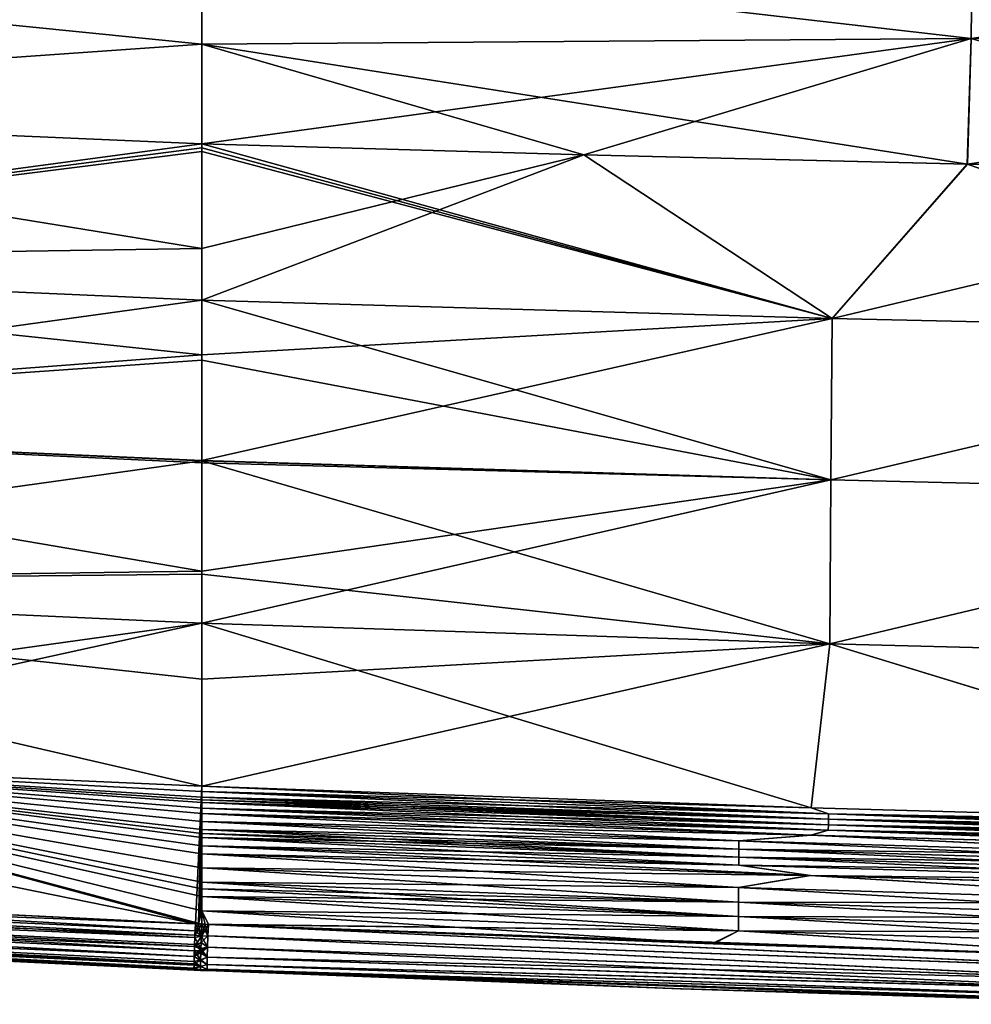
# Model space of a CAD drawing. Header units: metres. Extents: x -155 to 33, y -152 to 27.
# Tile 32 of 133: x -89 to -79, y -107 to -96. Entities that reach past the tile are written whole.
import ezdxf

# ---------------------------------------------------------------- set-up
doc = ezdxf.new("R2010")
doc.units = ezdxf.units.M
doc.layers.add('solid_12_401_042_XXX', color=7, linetype='CONTINUOUS')

msp = doc.modelspace()

# ---------------------------------------------------------------- linework, layer by layer
at = {"layer": 'solid_12_401_042_XXX'}
for points in [[(-87.208092, -95.620277, 17.699291), (-78.901749, -96.58007, 18.19158), (-78.887405, -95.272278, 17.496199)], [(-78.88736, -95.272308, -17.492899), (-78.901695, -96.580086, -18.188272), (-87.208031, -95.620445, -17.696096)], [(-70.565529, -95.402763, 17.587845), (-78.887405, -95.272278, 17.496199), (-78.901749, -96.58007, 18.19158)], [(-70.596413, -96.722809, 18.285568), (-70.565529, -95.402763, 17.587845), (-78.901749, -96.58007, 18.19158)], [(-96.696442, -95.681427, 17.747503), (-87.208092, -96.638863, 18.201132), (-87.208092, -95.620277, 17.699291)], [(-96.696442, -95.681427, 17.747503), (-96.694618, -97.307449, 18.445238), (-87.208092, -96.638863, 18.201132)], [(-96.696419, -95.681076, -17.747334), (-87.208031, -95.620445, -17.696096), (-87.208031, -96.638977, -18.197897)], [(-96.694595, -97.307159, -18.445127), (-96.696419, -95.681076, -17.747334), (-87.208031, -96.638977, -18.197897)], [(-87.208092, -95.620277, 17.699291), (-87.208092, -96.638863, 18.201132), (-78.901749, -96.58007, 18.19158)], [(-78.901695, -96.580086, -18.188272), (-87.208031, -96.638977, -18.197897), (-87.208031, -95.620445, -17.696096)], [(-96.694618, -97.307449, 18.445238), (-87.208092, -97.716797, 18.652992), (-87.208092, -96.638863, 18.201132)], [(-96.694595, -97.307159, -18.445127), (-87.208031, -96.638977, -18.197897), (-87.208031, -97.716835, -18.649658)], [(-87.208092, -97.716797, 18.652992), (-83.08416, -97.835426, 18.721857), (-78.901749, -96.58007, 18.19158)], [(-87.208092, -96.638863, 18.201132), (-87.208092, -97.716797, 18.652992), (-78.901749, -96.58007, 18.19158)], [(-78.901695, -96.580086, -18.188272), (-78.94442, -97.937157, -18.777971), (-87.208031, -96.638977, -18.197897)], [(-83.084053, -97.835426, -18.718546), (-87.208031, -97.716835, -18.649658), (-87.208031, -96.638977, -18.197897)], [(-78.94442, -97.937157, -18.777971), (-83.084053, -97.835426, -18.718546), (-87.208031, -96.638977, -18.197897)], [(-83.08416, -97.835426, 18.721857), (-78.944572, -97.937141, 18.781294), (-78.901749, -96.58007, 18.19158)], [(-70.596413, -96.722809, 18.285568), (-78.901749, -96.58007, 18.19158), (-78.944572, -97.937141, 18.781294)], [(-73.842834, -98.039734, -18.839897), (-78.94442, -97.937157, -18.777971), (-78.901695, -96.580086, -18.188272)], [(-73.842247, -98.039734, 18.843243), (-70.596413, -96.722809, 18.285568), (-78.944572, -97.937141, 18.781294)], [(-96.694618, -97.307449, 18.445238), (-96.692711, -98.990974, 18.995171), (-87.208092, -97.716797, 18.652992)], [(-87.208054, -98.846062, -19.044827), (-96.694595, -97.307159, -18.445127), (-87.208031, -97.716835, -18.649658)], [(-87.208054, -98.846062, -19.044827), (-96.692688, -98.990738, -18.995106), (-96.694595, -97.307159, -18.445127)], [(-96.692711, -98.990974, 18.995171), (-87.208084, -97.758621, 18.66901), (-87.208092, -97.716797, 18.652992)], [(-96.692711, -98.990974, 18.995171), (-87.208099, -97.800613, 18.684994), (-87.208084, -97.758621, 18.66901)], [(-96.692711, -98.990974, 18.995171), (-87.208092, -99.404594, 19.215588), (-87.208099, -97.800613, 18.684994)], [(-87.208084, -97.758621, 18.66901), (-87.208099, -97.800613, 18.684994), (-80.403496, -99.601265, 19.334003)], [(-87.208099, -97.800613, 18.684994), (-87.208092, -99.404594, 19.215588), (-80.403496, -99.601265, 19.334003)], [(-80.403496, -99.601265, 19.334003), (-83.08416, -97.835426, 18.721857), (-87.208092, -97.716797, 18.652992)], [(-87.208084, -97.758621, 18.66901), (-80.403496, -99.601265, 19.334003), (-87.208092, -97.716797, 18.652992)], [(-83.084053, -97.835426, -18.718546), (-87.208054, -98.846062, -19.044827), (-87.208031, -97.716835, -18.649658)], [(-83.084053, -97.835426, -18.718546), (-87.208054, -99.403992, -19.21213), (-87.208054, -98.846062, -19.044827)], [(-80.403458, -99.601265, -19.330694), (-87.208054, -99.403992, -19.21213), (-83.084053, -97.835426, -18.718546)], [(-80.403496, -99.601265, 19.334003), (-78.944572, -97.937141, 18.781294), (-83.08416, -97.835426, 18.721857)], [(-80.403458, -99.601265, -19.330694), (-83.084053, -97.835426, -18.718546), (-78.94442, -97.937157, -18.777971)], [(-80.403496, -99.601265, 19.334003), (-73.644188, -99.752136, 19.420116), (-78.944572, -97.937141, 18.781294)], [(-80.403458, -99.601265, -19.330694), (-78.94442, -97.937157, -18.777971), (-73.842834, -98.039734, -18.839897)], [(-73.644188, -99.752136, 19.420116), (-73.842247, -98.039734, 18.843243), (-78.944572, -97.937141, 18.781294)], [(-80.403458, -99.601265, -19.330694), (-73.842834, -98.039734, -18.839897), (-73.644157, -99.752136, -19.416782)], [(-87.208054, -98.846062, -19.044827), (-87.208054, -99.403992, -19.21213), (-96.692688, -98.990738, -18.995106)], [(-96.692711, -98.990974, 18.995171), (-96.69075, -100.714561, 19.399324), (-87.208092, -99.404594, 19.215588)], [(-87.208046, -99.995522, -19.370127), (-96.69072, -100.714394, -19.399294), (-96.692688, -98.990738, -18.995106)], [(-87.208054, -99.403992, -19.21213), (-87.208046, -99.995522, -19.370127), (-96.692688, -98.990738, -18.995106)], [(-96.69075, -100.714561, 19.399324), (-87.208092, -100.054245, 19.388027), (-87.208092, -99.404594, 19.215588)], [(-80.417015, -101.345383, 19.745476), (-80.403496, -99.601265, 19.334003), (-87.208092, -99.404594, 19.215588)], [(-87.208092, -100.054245, 19.388027), (-80.417015, -101.345383, 19.745476), (-87.208092, -99.404594, 19.215588)], [(-80.403458, -99.601265, -19.330694), (-87.208046, -99.995522, -19.370127), (-87.208054, -99.403992, -19.21213)], [(-80.403458, -99.601265, -19.330694), (-87.208046, -101.13472, -19.619797), (-87.208046, -99.995522, -19.370127)], [(-80.403458, -99.601265, -19.330694), (-80.416969, -101.345383, -19.742165), (-87.208046, -101.13472, -19.619797)], [(-80.417015, -101.345383, 19.745476), (-73.644188, -99.752136, 19.420116), (-80.403496, -99.601265, 19.334003)], [(-80.403458, -99.601265, -19.330694), (-73.644157, -99.752136, -19.416782), (-80.416969, -101.345383, -19.742165)], [(-73.674271, -101.507408, 19.830343), (-73.644188, -99.752136, 19.420116), (-80.417015, -101.345383, 19.745476)], [(-73.644157, -99.752136, -19.416782), (-73.67424, -101.507401, -19.827009), (-80.416969, -101.345383, -19.742165)], [(-87.208046, -99.995522, -19.370127), (-87.208046, -101.13472, -19.619797), (-96.69072, -100.714394, -19.399294)], [(-96.69075, -100.714561, 19.399324), (-87.208092, -101.13781, 19.623665), (-87.208092, -100.054245, 19.388027)], [(-87.208092, -100.054245, 19.388027), (-87.208092, -101.13781, 19.623665), (-80.417015, -101.345383, 19.745476)], [(-96.69075, -100.714561, 19.399324), (-96.688759, -102.460846, 19.657335), (-87.208092, -101.13781, 19.623665)], [(-87.208038, -102.332481, -19.806627), (-96.688728, -102.460747, -19.657324), (-96.69072, -100.714394, -19.399294)], [(-87.208046, -101.161804, -19.624874), (-87.208038, -102.332481, -19.806627), (-96.69072, -100.714394, -19.399294)], [(-87.208046, -101.13472, -19.619797), (-87.208046, -101.161804, -19.624874), (-96.69072, -100.714394, -19.399294)], [(-96.688759, -102.460846, 19.657335), (-87.208092, -102.362038, 19.813553), (-87.208092, -101.13781, 19.623665)], [(-87.208092, -101.13781, 19.623665), (-87.208092, -102.362038, 19.813553), (-80.430443, -103.11586, 19.988171)], [(-80.417015, -101.345383, 19.745476), (-87.208092, -101.13781, 19.623665), (-80.430443, -103.11586, 19.988171)], [(-80.416969, -101.345383, -19.742165), (-87.208046, -101.161804, -19.624874), (-87.208046, -101.13472, -19.619797)], [(-80.416969, -101.345383, -19.742165), (-87.208038, -102.332481, -19.806627), (-87.208046, -101.161804, -19.624874)], [(-80.416969, -101.345383, -19.742165), (-87.208031, -102.891685, -19.867615), (-87.208038, -102.332481, -19.806627)], [(-80.416969, -101.345383, -19.742165), (-80.430397, -103.11586, -19.984859), (-87.208031, -102.891685, -19.867615)], [(-73.674271, -101.507408, 19.830343), (-80.417015, -101.345383, 19.745476), (-80.430443, -103.11586, 19.988171)], [(-80.416969, -101.345383, -19.742165), (-73.67424, -101.507401, -19.827009), (-80.430397, -103.11586, -19.984859)], [(-73.674271, -101.507408, 19.830343), (-80.430443, -103.11586, 19.988171), (-73.704247, -103.289513, 20.068602)], [(-73.67424, -101.507401, -19.827009), (-73.704208, -103.289513, -20.065266), (-80.430397, -103.11586, -19.984859)], [(-96.688759, -102.460846, 19.657335), (-87.208092, -102.894218, 19.87114), (-87.208092, -102.362038, 19.813553)], [(-87.208038, -102.332481, -19.806627), (-87.208031, -102.891685, -19.867615), (-96.688728, -102.460747, -19.657324)], [(-87.208092, -102.362038, 19.813553), (-87.208092, -102.894218, 19.87114), (-80.430443, -103.11586, 19.988171)], [(-96.688759, -102.460846, 19.657335), (-96.713921, -104.21608, 19.767673), (-87.208092, -102.894218, 19.87114)], [(-96.688728, -102.460747, -19.657324), (-87.208023, -104.652351, -19.950764), (-93.886139, -104.359055, -19.825626)], [(-87.208031, -103.496292, -19.914824), (-87.208023, -104.652351, -19.950764), (-96.688728, -102.460747, -19.657324)], [(-87.208031, -102.891685, -19.867615), (-87.208031, -103.496292, -19.914824), (-96.688728, -102.460747, -19.657324)], [(-93.886131, -104.359077, 19.825623), (-87.208092, -102.894218, 19.87114), (-96.713921, -104.21608, 19.767673)], [(-93.886131, -104.359077, 19.825623), (-87.208069, -104.651955, 19.954035), (-87.208092, -102.894218, 19.87114)], [(-87.208092, -102.894218, 19.87114), (-87.208069, -104.651955, 19.954035), (-80.631615, -104.885376, 20.055525)], [(-80.430443, -103.11586, 19.988171), (-87.208092, -102.894218, 19.87114), (-80.631615, -104.885376, 20.055525)], [(-80.430397, -103.11586, -19.984859), (-87.208031, -103.496292, -19.914824), (-87.208031, -102.891685, -19.867615)], [(-80.430397, -103.11586, -19.984859), (-87.208023, -104.652351, -19.950764), (-87.208031, -103.496292, -19.914824)], [(-80.430397, -103.11586, -19.984859), (-80.629028, -104.885452, -20.052254), (-87.208023, -104.652351, -19.950764)], [(-80.430443, -103.11586, 19.988171), (-80.631615, -104.885376, 20.055525), (-74.03965, -105.069008, 20.132299)], [(-80.430397, -103.11586, -19.984859), (-74.035294, -105.069115, -20.129011), (-80.629028, -104.885452, -20.052254)], [(-73.704247, -103.289513, 20.068602), (-80.430443, -103.11586, 19.988171), (-74.03965, -105.069008, 20.132299)], [(-80.430397, -103.11586, -19.984859), (-73.704208, -103.289513, -20.065266), (-74.035294, -105.069115, -20.129011)], [(-96.713921, -104.21608, 19.767673), (-96.797783, -105.674301, 19.793034), (-87.278542, -106.139664, 19.949726)], [(-93.886131, -104.359077, 19.825623), (-96.713921, -104.21608, 19.767673), (-87.278542, -106.139664, 19.949726)], [(-93.886139, -104.359055, -19.825626), (-87.278854, -106.139648, -19.949722), (-96.826035, -105.672729, -19.792513)], [(-93.886139, -104.359055, -19.825626), (-87.208023, -104.652351, -19.950764), (-87.278854, -106.139648, -19.949722)], [(-93.886131, -104.359077, 19.825623), (-87.243347, -106.141129, 19.950245), (-87.208122, -106.142593, 19.954041)], [(-93.886131, -104.359077, 19.825623), (-87.208122, -106.142593, 19.954041), (-87.208092, -105.999634, 19.954041)], [(-93.886131, -104.359077, 19.825623), (-87.278542, -106.139664, 19.949726), (-87.243347, -106.141129, 19.950245)], [(-93.886131, -104.359077, 19.825623), (-87.208092, -104.711189, 19.954041), (-87.208069, -104.651955, 19.954035)], [(-93.886131, -104.359077, 19.825623), (-87.208092, -104.770493, 19.954041), (-87.208092, -104.711189, 19.954041)], [(-93.886131, -104.359077, 19.825623), (-87.208092, -104.800049, 19.954041), (-87.208092, -104.770493, 19.954041)], [(-93.886131, -104.359077, 19.825623), (-87.208092, -104.829788, 19.954041), (-87.208092, -104.800049, 19.954041)], [(-93.886131, -104.359077, 19.825623), (-87.208092, -104.889091, 19.954041), (-87.208092, -104.829788, 19.954041)], [(-93.886131, -104.359077, 19.825623), (-87.208092, -104.948158, 19.954041), (-87.208092, -104.889091, 19.954041)], [(-93.886131, -104.359077, 19.825623), (-87.208092, -105.034882, 19.954041), (-87.208092, -104.948158, 19.954041)], [(-93.886131, -104.359077, 19.825623), (-87.208092, -105.121689, 19.954041), (-87.208092, -105.034882, 19.954041)], [(-93.886131, -104.359077, 19.825623), (-87.208092, -105.164963, 19.954041), (-87.208092, -105.121689, 19.954041)], [(-93.886131, -104.359077, 19.825623), (-87.208092, -105.208496, 19.954041), (-87.208092, -105.164963, 19.954041)], [(-93.886131, -104.359077, 19.825623), (-87.208092, -105.295311, 19.954041), (-87.208092, -105.208496, 19.954041)], [(-93.886131, -104.359077, 19.825623), (-87.208084, -105.381767, 19.954041), (-87.208092, -105.295311, 19.954041)], [(-93.886131, -104.359077, 19.825623), (-87.208099, -105.536118, 19.954041), (-87.208084, -105.381767, 19.954041)], [(-93.886131, -104.359077, 19.825623), (-87.208092, -105.999634, 19.954041), (-87.208092, -105.845131, 19.954041)], [(-93.886131, -104.359077, 19.825623), (-87.208092, -105.690628, 19.954041), (-87.208099, -105.536118, 19.954041)], [(-93.886131, -104.359077, 19.825623), (-87.208092, -105.762192, 19.954041), (-87.208092, -105.690628, 19.954041)], [(-93.886131, -104.359077, 19.825623), (-87.208092, -105.845131, 19.954041), (-87.208092, -105.762192, 19.954041)], [(-87.208023, -104.652351, -19.950764), (-87.243477, -106.141121, -19.950243), (-87.278854, -106.139648, -19.949722)], [(-87.208023, -104.652351, -19.950764), (-87.208023, -104.711189, -19.950754), (-87.243477, -106.141121, -19.950243)], [(-87.208023, -104.711189, -19.950754), (-87.208023, -104.770493, -19.950754), (-87.243477, -106.141121, -19.950243)], [(-87.208092, -104.711189, 19.954041), (-80.443985, -104.950836, 20.057455), (-87.208069, -104.651955, 19.954035)], [(-80.444435, -105.010315, 20.056875), (-80.443985, -104.950836, 20.057455), (-87.208092, -104.711189, 19.954041)], [(-80.444435, -105.010315, 20.056875), (-87.208092, -104.711189, 19.954041), (-87.208092, -104.770493, 19.954041)], [(-80.443985, -104.950836, 20.057455), (-80.631615, -104.885376, 20.055525), (-87.208069, -104.651955, 19.954035)], [(-80.629028, -104.885452, -20.052254), (-87.208023, -104.711189, -19.950754), (-87.208023, -104.652351, -19.950764)], [(-80.443932, -104.950836, -20.054144), (-87.208023, -104.770493, -19.950754), (-87.208023, -104.711189, -19.950754)], [(-80.443932, -104.950836, -20.054144), (-87.208023, -104.711189, -19.950754), (-80.629028, -104.885452, -20.052254)], [(-87.208023, -104.770493, -19.950754), (-87.208023, -104.800049, -19.950754), (-87.243477, -106.141121, -19.950243)], [(-87.208023, -104.800049, -19.950754), (-87.208023, -104.829788, -19.950754), (-87.243477, -106.141121, -19.950243)], [(-87.208023, -104.829788, -19.950754), (-87.208023, -104.889091, -19.950754), (-87.243477, -106.141121, -19.950243)], [(-80.444878, -105.069756, 20.056299), (-80.444435, -105.010315, 20.056875), (-87.208092, -104.770493, 19.954041)], [(-80.444878, -105.069756, 20.056299), (-87.208092, -104.770493, 19.954041), (-87.208092, -104.800049, 19.954041)], [(-87.208092, -104.829788, 19.954041), (-80.444878, -105.069756, 20.056299), (-87.208092, -104.800049, 19.954041)], [(-80.445328, -105.129219, 20.055725), (-80.444878, -105.069756, 20.056299), (-87.208092, -104.829788, 19.954041)], [(-80.445328, -105.129219, 20.055725), (-87.208092, -104.829788, 19.954041), (-87.208092, -104.889091, 19.954041)], [(-80.444374, -105.010315, -20.053566), (-87.208023, -104.800049, -19.950754), (-87.208023, -104.770493, -19.950754)], [(-80.443932, -104.950836, -20.054144), (-80.444374, -105.010315, -20.053566), (-87.208023, -104.770493, -19.950754)], [(-80.444374, -105.010315, -20.053566), (-87.208023, -104.829788, -19.950754), (-87.208023, -104.800049, -19.950754)], [(-80.444817, -105.069748, -20.052988), (-87.208023, -104.889091, -19.950754), (-87.208023, -104.829788, -19.950754)], [(-80.444374, -105.010315, -20.053566), (-80.444817, -105.069748, -20.052988), (-87.208023, -104.829788, -19.950754)], [(-87.208023, -104.889091, -19.950754), (-87.208015, -104.948158, -19.950764), (-87.243477, -106.141121, -19.950243)], [(-80.634338, -105.182594, 20.052683), (-80.445328, -105.129219, 20.055725), (-87.208092, -104.889091, 19.954041)], [(-80.634338, -105.182594, 20.052683), (-87.208092, -104.889091, 19.954041), (-87.208092, -104.948158, 19.954041)], [(-80.445267, -105.129219, -20.052414), (-87.208015, -104.948158, -19.950764), (-87.208023, -104.889091, -19.950754)], [(-80.444817, -105.069748, -20.052988), (-80.445267, -105.129219, -20.052414), (-87.208023, -104.889091, -19.950754)], [(-80.443985, -104.950836, 20.057455), (-74.03965, -105.069008, 20.132299), (-80.631615, -104.885376, 20.055525)], [(-80.443932, -104.950836, -20.054144), (-80.629028, -104.885452, -20.052254), (-74.035294, -105.069115, -20.129011)], [(-87.208015, -104.948158, -19.950764), (-87.208008, -105.034882, -19.950754), (-87.243477, -106.141121, -19.950243)], [(-87.208008, -105.034882, -19.950754), (-87.208008, -105.121689, -19.950754), (-87.243477, -106.141121, -19.950243)], [(-81.410454, -105.24482, 20.041666), (-80.634338, -105.182594, 20.052683), (-87.208092, -104.948158, 19.954041)], [(-87.208092, -105.034882, 19.954041), (-81.410454, -105.24482, 20.041666), (-87.208092, -104.948158, 19.954041)], [(-81.411018, -105.332085, 20.04093), (-81.410454, -105.24482, 20.041666), (-87.208092, -105.034882, 19.954041)], [(-81.411018, -105.332085, 20.04093), (-87.208092, -105.034882, 19.954041), (-87.208092, -105.121689, 19.954041)], [(-80.628174, -105.182785, -20.049538), (-87.208008, -105.034882, -19.950754), (-87.208015, -104.948158, -19.950764)], [(-80.445267, -105.129219, -20.052414), (-80.628174, -105.182785, -20.049538), (-87.208015, -104.948158, -19.950764)], [(-81.410385, -105.244812, -20.038359), (-87.208008, -105.121689, -19.950754), (-87.208008, -105.034882, -19.950754)], [(-81.410385, -105.244812, -20.038359), (-87.208008, -105.034882, -19.950754), (-80.628174, -105.182785, -20.049538)], [(-80.444878, -105.069756, 20.056299), (-73.736755, -105.255798, 20.133549), (-80.444435, -105.010315, 20.056875)], [(-80.444374, -105.010315, -20.053566), (-73.735695, -105.196068, -20.130831), (-80.444817, -105.069748, -20.052988)], [(-80.444435, -105.010315, 20.056875), (-73.735741, -105.196068, 20.134165), (-80.443985, -104.950836, 20.057455)], [(-73.736755, -105.255798, 20.133549), (-73.735741, -105.196068, 20.134165), (-80.444435, -105.010315, 20.056875)], [(-80.443932, -104.950836, -20.054144), (-73.73468, -105.136284, -20.131439), (-80.444374, -105.010315, -20.053566)], [(-73.73468, -105.136284, -20.131439), (-73.735695, -105.196068, -20.130831), (-80.444374, -105.010315, -20.053566)], [(-80.443985, -104.950836, 20.057455), (-73.734734, -105.136284, 20.134773), (-74.03965, -105.069008, 20.132299)], [(-73.735741, -105.196068, 20.134165), (-73.734734, -105.136284, 20.134773), (-80.443985, -104.950836, 20.057455)], [(-80.443932, -104.950836, -20.054144), (-74.035294, -105.069115, -20.129011), (-73.73468, -105.136284, -20.131439)], [(-87.208008, -105.121689, -19.950754), (-87.208008, -105.164963, -19.950754), (-87.243477, -106.141121, -19.950243)], [(-81.411583, -105.41935, 20.040194), (-81.411018, -105.332085, 20.04093), (-87.208092, -105.121689, 19.954041)], [(-81.411583, -105.41935, 20.040194), (-87.208092, -105.121689, 19.954041), (-87.208092, -105.164963, 19.954041)], [(-81.41095, -105.332085, -20.037622), (-87.208008, -105.164963, -19.950754), (-87.208008, -105.121689, -19.950754)], [(-81.410385, -105.244812, -20.038359), (-81.41095, -105.332085, -20.037622), (-87.208008, -105.121689, -19.950754)], [(-80.634338, -105.182594, 20.052683), (-74.041916, -105.367844, 20.129211), (-80.445328, -105.129219, 20.055725)], [(-80.445267, -105.129219, -20.052414), (-74.031311, -105.368103, -20.126097), (-80.628174, -105.182785, -20.049538)], [(-80.445328, -105.129219, 20.055725), (-73.73777, -105.315567, 20.132925), (-80.444878, -105.069756, 20.056299)], [(-74.041916, -105.367844, 20.129211), (-73.73777, -105.315567, 20.132925), (-80.445328, -105.129219, 20.055725)], [(-80.444817, -105.069748, -20.052988), (-73.736702, -105.255798, -20.130215), (-80.445267, -105.129219, -20.052414)], [(-80.445267, -105.129219, -20.052414), (-73.737717, -105.315567, -20.129591), (-74.031311, -105.368103, -20.126097)], [(-73.736702, -105.255798, -20.130215), (-73.737717, -105.315567, -20.129591), (-80.445267, -105.129219, -20.052414)], [(-73.73777, -105.315567, 20.132925), (-73.736755, -105.255798, 20.133549), (-80.444878, -105.069756, 20.056299)], [(-73.735695, -105.196068, -20.130831), (-73.736702, -105.255798, -20.130215), (-80.444817, -105.069748, -20.052988)], [(-87.208008, -105.164963, -19.950754), (-87.208008, -105.208496, -19.950754), (-87.243477, -106.141121, -19.950243)], [(-87.208008, -105.208496, -19.950754), (-87.208008, -105.295303, -19.950754), (-87.243477, -106.141121, -19.950243)], [(-87.208092, -105.208496, 19.954041), (-81.411583, -105.41935, 20.040194), (-87.208092, -105.164963, 19.954041)], [(-81.412148, -105.506615, 20.039459), (-81.411583, -105.41935, 20.040194), (-87.208092, -105.208496, 19.954041)], [(-81.412148, -105.506615, 20.039459), (-87.208092, -105.208496, 19.954041), (-87.208092, -105.295311, 19.954041)], [(-81.41095, -105.332085, -20.037622), (-87.208008, -105.208496, -19.950754), (-87.208008, -105.164963, -19.950754)], [(-81.411514, -105.41935, -20.036888), (-87.208008, -105.295303, -19.950754), (-87.208008, -105.208496, -19.950754)], [(-81.41095, -105.332085, -20.037622), (-81.411514, -105.41935, -20.036888), (-87.208008, -105.208496, -19.950754)], [(-81.411018, -105.332085, 20.04093), (-75.652802, -105.502312, 20.110527), (-81.410454, -105.24482, 20.041666)], [(-81.410385, -105.244812, -20.038359), (-75.651497, -105.414597, -20.108124), (-81.41095, -105.332085, -20.037622)], [(-81.410454, -105.24482, 20.041666), (-75.651558, -105.414597, 20.111452), (-80.634338, -105.182594, 20.052683)], [(-75.652802, -105.502312, 20.110527), (-75.651558, -105.414597, 20.111452), (-81.410454, -105.24482, 20.041666)], [(-81.410385, -105.244812, -20.038359), (-80.628174, -105.182785, -20.049538), (-75.651497, -105.414597, -20.108124)], [(-75.651558, -105.414597, 20.111452), (-74.041916, -105.367844, 20.129211), (-80.634338, -105.182594, 20.052683)], [(-75.651497, -105.414597, -20.108124), (-80.628174, -105.182785, -20.049538), (-74.031311, -105.368103, -20.126097)], [(-87.208008, -105.295303, -19.950754), (-87.208069, -105.38192, -19.950764), (-87.243477, -106.141121, -19.950243)], [(-80.645805, -105.61853, 20.048714), (-81.412148, -105.506615, 20.039459), (-87.208092, -105.295311, 19.954041)], [(-80.645805, -105.61853, 20.048714), (-87.208092, -105.295311, 19.954041), (-87.208084, -105.381767, 19.954041)], [(-81.412079, -105.506615, -20.036152), (-87.208069, -105.38192, -19.950764), (-87.208008, -105.295303, -19.950754)], [(-81.411514, -105.41935, -20.036888), (-81.412079, -105.506615, -20.036152), (-87.208008, -105.295303, -19.950754)], [(-81.411583, -105.41935, 20.040194), (-75.654053, -105.590027, 20.109604), (-81.411018, -105.332085, 20.04093)], [(-81.41095, -105.332085, -20.037622), (-75.652748, -105.502312, -20.107201), (-81.411514, -105.41935, -20.036888)], [(-75.654053, -105.590027, 20.109604), (-75.652802, -105.502312, 20.110527), (-81.411018, -105.332085, 20.04093)], [(-75.651497, -105.414597, -20.108124), (-75.652748, -105.502312, -20.107201), (-81.41095, -105.332085, -20.037622)], [(-87.208069, -105.38192, -19.950764), (-87.208122, -105.536118, -19.950752), (-87.243477, -106.141121, -19.950243)], [(-80.636574, -105.61882, -20.045439), (-87.208122, -105.536118, -19.950752), (-87.208069, -105.38192, -19.950764)], [(-87.208099, -105.536118, 19.954041), (-81.413559, -105.748703, 20.037416), (-87.208084, -105.381767, 19.954041)], [(-81.413559, -105.748703, 20.037416), (-80.645805, -105.61853, 20.048714), (-87.208084, -105.381767, 19.954041)], [(-81.412079, -105.506615, -20.036152), (-80.636574, -105.61882, -20.045439), (-87.208069, -105.38192, -19.950764)], [(-81.412148, -105.506615, 20.039459), (-75.655296, -105.67775, 20.108679), (-81.411583, -105.41935, 20.040194)], [(-81.411514, -105.41935, -20.036888), (-75.653992, -105.590027, -20.106276), (-81.412079, -105.506615, -20.036152)], [(-75.655296, -105.67775, 20.108679), (-75.654053, -105.590027, 20.109604), (-81.411583, -105.41935, 20.040194)], [(-75.652748, -105.502312, -20.107201), (-75.653992, -105.590027, -20.106276), (-81.411514, -105.41935, -20.036888)], [(-87.208122, -105.536118, -19.950752), (-87.208122, -105.690628, -19.950752), (-87.243477, -106.141121, -19.950243)], [(-81.413582, -105.748695, -20.034109), (-87.208122, -105.690628, -19.950752), (-87.208122, -105.536118, -19.950752)], [(-80.636574, -105.61882, -20.045439), (-81.413582, -105.748695, -20.034109), (-87.208122, -105.536118, -19.950752)], [(-81.414566, -105.904015, 20.036219), (-81.413559, -105.748703, 20.037416), (-87.208099, -105.536118, 19.954041)], [(-81.414566, -105.904015, 20.036219), (-87.208099, -105.536118, 19.954041), (-87.208092, -105.690628, 19.954041)], [(-80.645805, -105.61853, 20.048714), (-75.655296, -105.67775, 20.108679), (-81.412148, -105.506615, 20.039459)], [(-81.412079, -105.506615, -20.036152), (-75.655235, -105.677742, -20.10535), (-80.636574, -105.61882, -20.045439)], [(-75.653992, -105.590027, -20.106276), (-75.655235, -105.677742, -20.10535), (-81.412079, -105.506615, -20.036152)], [(-96.826035, -105.672729, -19.792513), (-87.278854, -106.139648, -19.949722), (-87.281807, -106.213562, -19.944162)], [(-96.730972, -105.784035, -19.783195), (-96.826035, -105.672729, -19.792513), (-87.281807, -106.213562, -19.944162)], [(-87.278542, -106.139664, 19.949726), (-96.797783, -105.674301, 19.793034), (-96.702301, -105.785629, 19.783716)], [(-80.636574, -105.61882, -20.045439), (-75.658508, -105.921082, -20.102785), (-81.413582, -105.748695, -20.034109)], [(-81.413559, -105.748703, 20.037416), (-75.658493, -105.921082, 20.106113), (-80.645805, -105.61853, 20.048714)], [(-80.645805, -105.61853, 20.048714), (-74.061737, -105.806297, 20.124723), (-75.655296, -105.67775, 20.108679)], [(-75.658493, -105.921082, 20.106113), (-74.061737, -105.806297, 20.124723), (-80.645805, -105.61853, 20.048714)], [(-80.636574, -105.61882, -20.045439), (-74.045952, -105.806694, -20.121445), (-75.658508, -105.921082, -20.102785)], [(-75.655235, -105.677742, -20.10535), (-74.045952, -105.806694, -20.121445), (-80.636574, -105.61882, -20.045439)], [(-96.730972, -105.784035, -19.783195), (-87.281807, -106.213562, -19.944162), (-87.284637, -106.288193, -19.926996)], [(-96.72921, -105.89222, -19.747778), (-96.730972, -105.784035, -19.783195), (-87.284637, -106.288193, -19.926996)], [(-87.283356, -106.262878, 19.932737), (-96.702301, -105.785629, 19.783716), (-96.700546, -105.893806, 19.748295)], [(-87.283356, -106.262878, 19.932737), (-87.278542, -106.139664, 19.949726), (-96.702301, -105.785629, 19.783716)], [(-87.208122, -105.690628, -19.950752), (-87.208122, -105.762207, -19.950752), (-87.243477, -106.141121, -19.950243)], [(-87.208122, -105.762207, -19.950752), (-87.208122, -105.845131, -19.950752), (-87.243477, -106.141121, -19.950243)], [(-81.414589, -105.904015, -20.032909), (-87.208122, -105.762207, -19.950752), (-87.208122, -105.690628, -19.950752)], [(-81.413582, -105.748695, -20.034109), (-81.414589, -105.904015, -20.032909), (-87.208122, -105.690628, -19.950752)], [(-81.414589, -105.904015, -20.032909), (-87.208122, -105.845131, -19.950752), (-87.208122, -105.762207, -19.950752)], [(-81.415573, -106.059334, 20.035055), (-81.414566, -105.904015, 20.036219), (-87.208092, -105.690628, 19.954041)], [(-81.415573, -106.059334, 20.035055), (-87.208092, -105.690628, 19.954041), (-87.208092, -105.762192, 19.954041)], [(-87.208092, -105.845131, 19.954041), (-81.415573, -106.059334, 20.035055), (-87.208092, -105.762192, 19.954041)], [(-81.413582, -105.748695, -20.034109), (-75.658508, -105.921082, -20.102785), (-81.414589, -105.904015, -20.032909)], [(-81.414566, -105.904015, 20.036219), (-75.660721, -106.077202, 20.104624), (-81.413559, -105.748703, 20.037416)], [(-75.660721, -106.077202, 20.104624), (-75.658493, -105.921082, 20.106113), (-81.413559, -105.748703, 20.037416)], [(-96.729736, -105.992577, -19.688705), (-96.72921, -105.89222, -19.747778), (-87.28952, -106.431358, -19.855429)], [(-96.72921, -105.89222, -19.747778), (-87.284637, -106.288193, -19.926996), (-87.287254, -106.362114, -19.897249)], [(-96.72921, -105.89222, -19.747778), (-87.287254, -106.362114, -19.897249), (-87.28952, -106.431358, -19.855429)], [(-87.28772, -106.385841, 19.883087), (-96.700546, -105.893806, 19.748295), (-96.701073, -105.994156, 19.68922)], [(-87.28772, -106.385841, 19.883087), (-87.283356, -106.262878, 19.932737), (-96.700546, -105.893806, 19.748295)], [(-87.208122, -105.845131, -19.950752), (-87.208122, -105.999634, -19.950752), (-87.243477, -106.141121, -19.950243)], [(-81.415596, -106.059334, -20.031748), (-87.208122, -105.999634, -19.950752), (-87.208122, -105.845131, -19.950752)], [(-81.414589, -105.904015, -20.032909), (-81.415596, -106.059334, -20.031748), (-87.208122, -105.845131, -19.950752)], [(-87.208092, -105.845131, 19.954041), (-87.208092, -105.999634, 19.954041), (-81.416588, -106.214653, 20.03393)], [(-87.208092, -105.845131, 19.954041), (-81.416588, -106.214653, 20.03393), (-81.415573, -106.059334, 20.035055)], [(-96.732872, -106.075607, -19.606924), (-96.729736, -105.992577, -19.688705), (-87.291298, -106.492386, -19.803553)], [(-96.729736, -105.992577, -19.688705), (-87.28952, -106.431358, -19.855429), (-87.291298, -106.492386, -19.803553)], [(-87.290993, -106.492783, 19.803175), (-96.701073, -105.994156, 19.68922), (-96.704208, -106.077187, 19.607439)], [(-87.290993, -106.492783, 19.803175), (-87.28772, -106.385841, 19.883087), (-96.701073, -105.994156, 19.68922)], [(-87.208122, -105.999634, -19.950752), (-87.20826, -106.142578, -19.95076), (-87.243477, -106.141121, -19.950243)], [(-81.416611, -106.214653, -20.030622), (-87.20826, -106.142578, -19.95076), (-87.208122, -105.999634, -19.950752)], [(-87.208092, -105.999634, 19.954041), (-87.208122, -106.142593, 19.954041), (-87.172897, -106.144043, 19.954304)], [(-81.415596, -106.059334, -20.031748), (-81.416611, -106.214653, -20.030622), (-87.208122, -105.999634, -19.950752)], [(-87.208092, -105.999634, 19.954041), (-87.172897, -106.144043, 19.954304), (-87.137352, -106.145508, 19.954559)], [(-87.208092, -105.999634, 19.954041), (-87.137352, -106.145508, 19.954559), (-81.689529, -106.353668, 20.027725)], [(-81.416588, -106.214653, 20.03393), (-87.208092, -105.999634, 19.954041), (-81.689529, -106.353668, 20.027725)], [(-81.414589, -105.904015, -20.032909), (-75.660736, -106.077194, -20.101295), (-81.415596, -106.059334, -20.031748)], [(-81.415573, -106.059334, 20.035055), (-75.662941, -106.233322, 20.103186), (-81.414566, -105.904015, 20.036219)], [(-75.658508, -105.921082, -20.102785), (-75.660736, -106.077194, -20.101295), (-81.414589, -105.904015, -20.032909)], [(-75.662941, -106.233322, 20.103186), (-75.660721, -106.077202, 20.104624), (-81.414566, -105.904015, 20.036219)], [(-96.738403, -106.136032, -19.50762), (-96.732872, -106.075607, -19.606924), (-87.29332, -106.586662, -19.672716)], [(-96.732872, -106.075607, -19.606924), (-87.291298, -106.492386, -19.803553), (-87.292572, -106.544456, -19.742474)], [(-96.732872, -106.075607, -19.606924), (-87.292572, -106.544456, -19.742474), (-87.29332, -106.586662, -19.672716)], [(-87.292763, -106.572838, 19.695938), (-96.704208, -106.077187, 19.607439), (-96.709724, -106.137604, 19.508139)], [(-87.292763, -106.572838, 19.695938), (-87.290993, -106.492783, 19.803175), (-96.704208, -106.077187, 19.607439)], [(-81.415596, -106.059334, -20.031748), (-75.662956, -106.233315, -20.099857), (-81.416611, -106.214653, -20.030622)], [(-81.415573, -106.059334, 20.035055), (-81.416588, -106.214653, 20.03393), (-75.665169, -106.389435, 20.101799)], [(-75.660736, -106.077194, -20.101295), (-75.662956, -106.233315, -20.099857), (-81.415596, -106.059334, -20.031748)], [(-81.415573, -106.059334, 20.035055), (-75.665169, -106.389435, 20.101799), (-75.662941, -106.233322, 20.103186)], [(-96.840828, -106.180107, -19.2938), (-96.74559, -106.17276, -19.400217), (-87.292274, -106.639282, -19.449776)], [(-96.817192, -106.181404, 19.294184), (-96.840828, -106.180107, -19.2938), (-87.292274, -106.639282, -19.449776)], [(-87.293045, -106.622513, 19.572495), (-96.716904, -106.174332, 19.40074), (-96.817192, -106.181404, 19.294184)], [(-87.291962, -106.63929, 19.44978), (-96.817192, -106.181404, 19.294184), (-87.292274, -106.639282, -19.449776)], [(-87.291962, -106.63929, 19.44978), (-87.293045, -106.622513, 19.572495), (-96.817192, -106.181404, 19.294184)], [(-96.74559, -106.17276, -19.400217), (-96.738403, -106.136032, -19.50762), (-87.293488, -106.616623, -19.598206)], [(-96.74559, -106.17276, -19.400217), (-87.293114, -106.633759, -19.523447), (-87.292274, -106.639282, -19.449776)], [(-96.74559, -106.17276, -19.400217), (-87.293488, -106.616623, -19.598206), (-87.293114, -106.633759, -19.523447)], [(-96.738403, -106.136032, -19.50762), (-87.29332, -106.586662, -19.672716), (-87.293488, -106.616623, -19.598206)], [(-87.293045, -106.622513, 19.572495), (-96.709724, -106.137604, 19.508139), (-96.716904, -106.174332, 19.40074)], [(-87.293045, -106.622513, 19.572495), (-87.292763, -106.572838, 19.695938), (-96.709724, -106.137604, 19.508139)], [(-87.284637, -106.288193, -19.926996), (-87.281807, -106.213562, -19.944162), (-87.213501, -106.274261, -19.932978)], [(-87.243347, -106.141129, 19.950245), (-87.278542, -106.139664, 19.949726), (-87.283356, -106.262878, 19.932737)], [(-87.243347, -106.141129, 19.950245), (-87.283356, -106.262878, 19.932737), (-87.208122, -106.142593, 19.954041)], [(-87.283356, -106.262878, 19.932737), (-87.213287, -106.274261, 19.931536), (-87.208122, -106.142593, 19.954041)], [(-87.281807, -106.213562, -19.944162), (-87.278854, -106.139648, -19.949722), (-87.213501, -106.274261, -19.932978)], [(-87.278854, -106.139648, -19.949722), (-87.243477, -106.141121, -19.950243), (-87.213501, -106.274261, -19.932978)], [(-87.243477, -106.141121, -19.950243), (-87.20826, -106.142578, -19.95076), (-87.213501, -106.274261, -19.932978)], [(-87.213501, -106.274261, -19.932978), (-87.20826, -106.142578, -19.95076), (-87.142616, -106.268433, -19.934666)], [(-87.172897, -106.144043, 19.954304), (-87.208122, -106.142593, 19.954041), (-87.213287, -106.274261, 19.931536)], [(-87.172897, -106.144043, 19.954304), (-87.213287, -106.274261, 19.931536), (-87.137352, -106.145508, 19.954559)], [(-87.213287, -106.274261, 19.931536), (-87.142349, -106.267853, 19.938107), (-87.137352, -106.145508, 19.954559)], [(-87.20826, -106.142578, -19.95076), (-87.173073, -106.144035, -19.951014), (-87.142616, -106.268433, -19.934666)], [(-81.416611, -106.214653, -20.030622), (-87.173073, -106.144035, -19.951014), (-87.20826, -106.142578, -19.95076)], [(-87.173073, -106.144035, -19.951014), (-87.137604, -106.145508, -19.951269), (-87.142616, -106.268433, -19.934666)], [(-81.416611, -106.214653, -20.030622), (-87.137604, -106.145508, -19.951269), (-87.173073, -106.144035, -19.951014)], [(-87.142616, -106.268433, -19.934666), (-87.137604, -106.145508, -19.951269), (-76.698105, -106.635406, -20.067589)], [(-76.676979, -106.636017, 20.071148), (-87.137352, -106.145508, 19.954559), (-87.142349, -106.267853, 19.938107)], [(-87.137604, -106.145508, -19.951269), (-76.597473, -106.515572, -20.085445), (-76.698105, -106.635406, -20.067589)], [(-87.137604, -106.145508, -19.951269), (-81.695984, -106.353447, -20.024336), (-76.597473, -106.515572, -20.085445)], [(-81.416611, -106.214653, -20.030622), (-81.695984, -106.353447, -20.024336), (-87.137604, -106.145508, -19.951269)], [(-76.580711, -106.51606, 20.088961), (-81.689529, -106.353668, 20.027725), (-87.137352, -106.145508, 19.954559)], [(-76.676979, -106.636017, 20.071148), (-76.580711, -106.51606, 20.088961), (-87.137352, -106.145508, 19.954559)], [(-81.416611, -106.214653, -20.030622), (-76.597473, -106.515572, -20.085445), (-81.695984, -106.353447, -20.024336)], [(-81.416588, -106.214653, 20.03393), (-81.689529, -106.353668, 20.027725), (-76.580711, -106.51606, 20.088961)], [(-81.416611, -106.214653, -20.030622), (-75.665184, -106.389435, -20.098471), (-76.597473, -106.515572, -20.085445)], [(-75.662956, -106.233315, -20.099857), (-75.665184, -106.389435, -20.098471), (-81.416611, -106.214653, -20.030622)], [(-75.665169, -106.389435, 20.101799), (-81.416588, -106.214653, 20.03393), (-76.580711, -106.51606, 20.088961)], [(-87.28772, -106.385841, 19.883087), (-87.213287, -106.274261, 19.931536), (-87.283356, -106.262878, 19.932737)], [(-87.28772, -106.385841, 19.883087), (-87.215775, -106.342331, 19.907223), (-87.213287, -106.274261, 19.931536)], [(-87.287254, -106.362114, -19.897249), (-87.284637, -106.288193, -19.926996), (-87.218155, -106.406227, -19.875269)], [(-87.284637, -106.288193, -19.926996), (-87.213501, -106.274261, -19.932978), (-87.218155, -106.406227, -19.875269)], [(-87.218155, -106.406227, -19.875269), (-87.213501, -106.274261, -19.932978), (-87.147064, -106.391243, -19.88538)], [(-87.215775, -106.342331, 19.907223), (-87.146805, -106.391129, 19.888729), (-87.142349, -106.267853, 19.938107)], [(-87.213287, -106.274261, 19.931536), (-87.215775, -106.342331, 19.907223), (-87.142349, -106.267853, 19.938107)], [(-87.213501, -106.274261, -19.932978), (-87.142616, -106.268433, -19.934666), (-87.147064, -106.391243, -19.88538)], [(-87.147064, -106.391243, -19.88538), (-87.142616, -106.268433, -19.934666), (-76.700127, -106.7575, -20.018246)], [(-76.679001, -106.75811, 20.021795), (-87.142349, -106.267853, 19.938107), (-87.146805, -106.391129, 19.888729)], [(-87.142616, -106.268433, -19.934666), (-76.698105, -106.635406, -20.067589), (-76.700127, -106.7575, -20.018246)], [(-76.679001, -106.75811, 20.021795), (-76.676979, -106.636017, 20.071148), (-87.142349, -106.267853, 19.938107)], [(-87.291298, -106.492386, -19.803553), (-87.28952, -106.431358, -19.855429), (-87.221672, -106.529182, -19.767176)], [(-87.290993, -106.492783, 19.803175), (-87.218094, -106.4095, 19.875029), (-87.28772, -106.385841, 19.883087)], [(-87.290993, -106.492783, 19.803175), (-87.218712, -106.429924, 19.859007), (-87.218094, -106.4095, 19.875029)], [(-87.290993, -106.492783, 19.803175), (-87.219421, -106.451599, 19.845856), (-87.218712, -106.429924, 19.859007)], [(-87.28952, -106.431358, -19.855429), (-87.287254, -106.362114, -19.897249), (-87.218956, -106.431503, -19.85845)], [(-87.28952, -106.431358, -19.855429), (-87.218956, -106.431503, -19.85845), (-87.221672, -106.529182, -19.767176)], [(-87.28772, -106.385841, 19.883087), (-87.218094, -106.4095, 19.875029), (-87.215775, -106.342331, 19.907223)], [(-87.287254, -106.362114, -19.897249), (-87.218155, -106.406227, -19.875269), (-87.218956, -106.431503, -19.85845)], [(-87.221672, -106.529182, -19.767176), (-87.218956, -106.431503, -19.85845), (-87.15033, -106.498222, -19.805634)], [(-87.219421, -106.451599, 19.845856), (-87.150078, -106.498344, 19.808817), (-87.146805, -106.391129, 19.888729)], [(-87.218712, -106.429924, 19.859007), (-87.219421, -106.451599, 19.845856), (-87.146805, -106.391129, 19.888729)], [(-87.218956, -106.431503, -19.85845), (-87.218155, -106.406227, -19.875269), (-87.15033, -106.498222, -19.805634)], [(-87.218094, -106.4095, 19.875029), (-87.218712, -106.429924, 19.859007), (-87.146805, -106.391129, 19.888729)], [(-87.218155, -106.406227, -19.875269), (-87.147064, -106.391243, -19.88538), (-87.15033, -106.498222, -19.805634)], [(-87.215775, -106.342331, 19.907223), (-87.218094, -106.4095, 19.875029), (-87.146805, -106.391129, 19.888729)], [(-87.15033, -106.498222, -19.805634), (-87.147064, -106.391243, -19.88538), (-76.701942, -106.864677, -19.937721)], [(-76.679001, -106.75811, 20.021795), (-87.146805, -106.391129, 19.888729), (-87.150078, -106.498344, 19.808817)], [(-87.147064, -106.391243, -19.88538), (-76.700127, -106.7575, -20.018246), (-76.701942, -106.864677, -19.937721)], [(-87.292763, -106.572838, 19.695938), (-87.221634, -106.535889, 19.758785), (-87.290993, -106.492783, 19.803175)], [(-87.292763, -106.572838, 19.695938), (-87.222656, -106.599838, 19.64867), (-87.221634, -106.535889, 19.758785)], [(-87.292572, -106.544456, -19.742474), (-87.291298, -106.492386, -19.803553), (-87.221672, -106.529182, -19.767176)], [(-87.292572, -106.544456, -19.742474), (-87.221672, -106.529182, -19.767176), (-87.222893, -106.599663, -19.652298)], [(-87.290993, -106.492783, 19.803175), (-87.221634, -106.535889, 19.758785), (-87.219421, -106.451599, 19.845856)], [(-87.222893, -106.599663, -19.652298), (-87.221672, -106.529182, -19.767176), (-87.152023, -106.57843, -19.69824)], [(-87.221634, -106.535889, 19.758785), (-87.222656, -106.599838, 19.64867), (-87.151764, -106.578323, 19.701754)], [(-87.221672, -106.529182, -19.767176), (-87.15033, -106.498222, -19.805634), (-87.152023, -106.57843, -19.69824)], [(-87.219421, -106.451599, 19.845856), (-87.221634, -106.535889, 19.758785), (-87.150078, -106.498344, 19.808817)], [(-87.221634, -106.535889, 19.758785), (-87.151764, -106.578323, 19.701754), (-87.150078, -106.498344, 19.808817)], [(-87.152023, -106.57843, -19.69824), (-87.15033, -106.498222, -19.805634), (-76.701942, -106.864677, -19.937721)], [(-76.680817, -106.865295, 19.94128), (-87.150078, -106.498344, 19.808817), (-87.151764, -106.578323, 19.701754)], [(-76.680817, -106.865295, 19.94128), (-76.679001, -106.75811, 20.021795), (-87.150078, -106.498344, 19.808817)], [(-87.293488, -106.616623, -19.598206), (-87.29332, -106.586662, -19.672716), (-87.222893, -106.599663, -19.652298)], [(-87.293488, -106.616623, -19.598206), (-87.222893, -106.599663, -19.652298), (-87.222481, -106.637337, -19.520016)], [(-87.293114, -106.633759, -19.523447), (-87.293488, -106.616623, -19.598206), (-87.222481, -106.637337, -19.520016)], [(-87.29332, -106.586662, -19.672716), (-87.292572, -106.544456, -19.742474), (-87.222893, -106.599663, -19.652298)], [(-87.293114, -106.633759, -19.523447), (-87.222481, -106.637337, -19.520016), (-87.222099, -106.641022, -19.484793)], [(-87.293114, -106.633759, -19.523447), (-87.222099, -106.641022, -19.484793), (-87.292274, -106.639282, -19.449776)], [(-87.293045, -106.622513, 19.572495), (-87.222656, -106.599838, 19.64867), (-87.292763, -106.572838, 19.695938)], [(-87.293045, -106.622513, 19.572495), (-87.222313, -106.636246, 19.524523), (-87.222656, -106.599838, 19.64867)], [(-87.291962, -106.63929, 19.44978), (-87.222313, -106.636246, 19.524523), (-87.293045, -106.622513, 19.572495)], [(-87.256363, -106.64077, -19.45023), (-87.292274, -106.639282, -19.449776), (-87.222099, -106.641022, -19.484793)], [(-87.291962, -106.63929, 19.44978), (-87.292274, -106.639282, -19.449776), (-87.256363, -106.64077, -19.45023)], [(-87.291962, -106.63929, 19.44978), (-87.221947, -106.640686, 19.487902), (-87.222313, -106.636246, 19.524523)], [(-87.256653, -106.640755, 19.451042), (-87.221947, -106.640686, 19.487902), (-87.291962, -106.63929, 19.44978)], [(-87.256653, -106.640755, 19.451042), (-87.291962, -106.63929, 19.44978), (-87.256363, -106.64077, -19.45023)], [(-87.256653, -106.640755, 19.451042), (-87.221474, -106.64222, 19.452295), (-87.221947, -106.640686, 19.487902)], [(-87.256653, -106.640755, 19.451042), (-87.221664, -106.642212, -19.450546), (-87.221474, -106.64222, 19.452295)], [(-87.256653, -106.640755, 19.451042), (-87.256363, -106.64077, -19.45023), (-87.221664, -106.642212, -19.450546)], [(-87.256363, -106.64077, -19.45023), (-87.222099, -106.641022, -19.484793), (-87.221664, -106.642212, -19.450546)], [(-87.222893, -106.599663, -19.652298), (-87.152023, -106.57843, -19.69824), (-87.152199, -106.628273, -19.574423)], [(-87.222481, -106.637337, -19.520016), (-87.222893, -106.599663, -19.652298), (-87.152199, -106.628273, -19.574423)], [(-87.222656, -106.599838, 19.64867), (-87.151955, -106.62809, 19.5784), (-87.151764, -106.578323, 19.701754)], [(-87.222656, -106.599838, 19.64867), (-87.222313, -106.636246, 19.524523), (-87.151955, -106.62809, 19.5784)], [(-87.222481, -106.637337, -19.520016), (-87.152199, -106.628273, -19.574423), (-87.151054, -106.645134, -19.451338)], [(-87.222099, -106.641022, -19.484793), (-87.222481, -106.637337, -19.520016), (-87.151054, -106.645134, -19.451338)], [(-87.222313, -106.636246, 19.524523), (-87.221947, -106.640686, 19.487902), (-87.151955, -106.62809, 19.5784)], [(-87.193146, -106.643387, -19.450876), (-87.222099, -106.641022, -19.484793), (-87.151054, -106.645134, -19.451338)], [(-87.193146, -106.643387, -19.450876), (-87.221664, -106.642212, -19.450546), (-87.222099, -106.641022, -19.484793)], [(-87.221947, -106.640686, 19.487902), (-87.221474, -106.64222, 19.452295), (-87.151955, -106.62809, 19.5784)], [(-87.193146, -106.643387, -19.450876), (-87.221474, -106.64222, 19.452295), (-87.221664, -106.642212, -19.450546)], [(-87.221474, -106.64222, 19.452295), (-87.186119, -106.643677, 19.453455), (-87.151955, -106.62809, 19.5784)], [(-87.193146, -106.643387, -19.450876), (-87.186119, -106.643677, 19.453455), (-87.221474, -106.64222, 19.452295)], [(-87.193146, -106.643387, -19.450876), (-87.151054, -106.645134, -19.451338), (-87.186119, -106.643677, 19.453455)], [(-87.186119, -106.643677, 19.453455), (-87.150803, -106.645142, 19.454611), (-87.151955, -106.62809, 19.5784)], [(-87.151054, -106.645134, -19.451338), (-87.150803, -106.645142, 19.454611), (-87.186119, -106.643677, 19.453455)], [(-87.152199, -106.628273, -19.574423), (-87.152023, -106.57843, -19.69824), (-76.703354, -106.94445, -19.829723)], [(-87.152199, -106.628273, -19.574423), (-82.041893, -106.83979, -19.518974), (-87.151054, -106.645134, -19.451338)], [(-87.152199, -106.628273, -19.574423), (-76.777985, -107.007744, -19.582909), (-82.041893, -106.83979, -19.518974)], [(-87.152199, -106.628273, -19.574423), (-76.704285, -106.993294, -19.706961), (-76.777985, -107.007744, -19.582909)], [(-87.152199, -106.628273, -19.574423), (-76.703354, -106.94445, -19.829723), (-76.704285, -106.993294, -19.706961)], [(-87.152023, -106.57843, -19.69824), (-76.701942, -106.864677, -19.937721), (-76.703354, -106.94445, -19.829723)], [(-76.682228, -106.945061, 19.833298), (-87.151764, -106.578323, 19.701754), (-87.151955, -106.62809, 19.5784)], [(-76.683159, -106.993889, 19.710539), (-87.151955, -106.62809, 19.5784), (-87.150803, -106.645142, 19.454611)], [(-76.683159, -106.993889, 19.710539), (-76.682228, -106.945061, 19.833298), (-87.151955, -106.62809, 19.5784)], [(-76.682228, -106.945061, 19.833298), (-76.680817, -106.865295, 19.94128), (-87.151764, -106.578323, 19.701754)], [(-82.041893, -106.83979, -19.518974), (-87.150803, -106.645142, 19.454611), (-87.151054, -106.645134, -19.451338)], [(-82.023987, -106.840416, 19.522554), (-76.683159, -106.993889, 19.710539), (-87.150803, -106.645142, 19.454611)], [(-82.041893, -106.83979, -19.518974), (-82.023987, -106.840416, 19.522554), (-87.150803, -106.645142, 19.454611)], [(-76.777985, -107.007744, -19.582909), (-82.023987, -106.840416, 19.522554), (-82.041893, -106.83979, -19.518974)], [(-82.023987, -106.840416, 19.522554), (-76.75412, -107.008438, 19.586519), (-76.683159, -106.993889, 19.710539)], [(-76.777985, -107.007744, -19.582909), (-76.75412, -107.008438, 19.586519), (-82.023987, -106.840416, 19.522554)]]:
    msp.add_3dface(points, dxfattribs=at)

doc.saveas('drawing.dxf')
